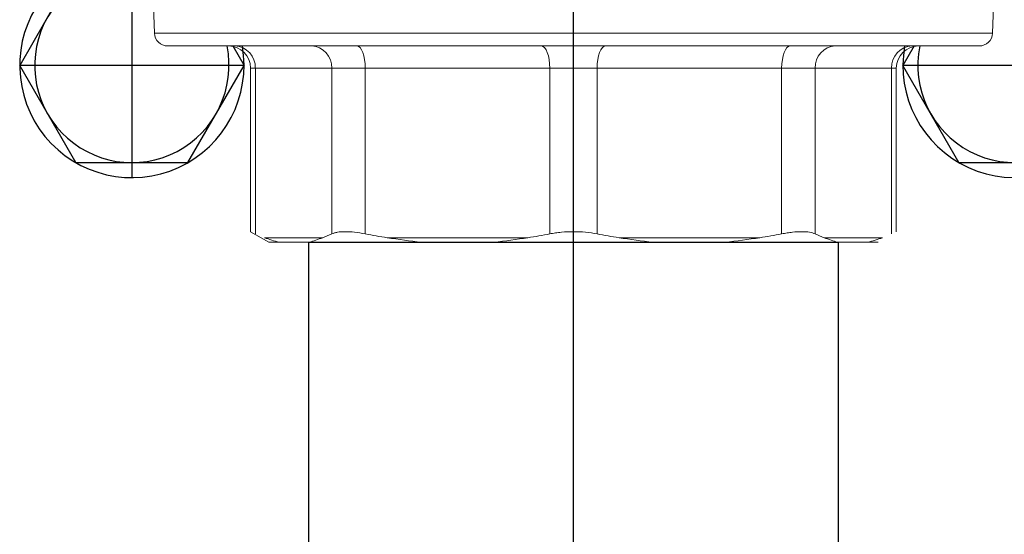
# Model space of a CAD drawing. Header units: metres. Extents: x 70279.8 to 70377.7, y 409251.8 to 409331.5.
# Tile 193 of 244: x 70323.6373 to 70323.7488, y 409326.0079 to 409326.0662. Entities that reach past the tile are written whole.
import ezdxf

# ---------------------------------------------------------------- set-up
doc = ezdxf.new("R2010")
doc.units = ezdxf.units.M
doc.linetypes.add('TRATTOPUNTO', pattern=[25.4, 12.7, -6.35, 0, -6.35])

# ---------------------------------------------------------------- blocks, each defined once
blk = doc.blocks.new('Reactor_20170118')
at = {"color": 7, "ltscale": 0.1}
for p, q in [((400, 1261), (400, 1561.44)), ((370, 1441), (430, 1441)), ((370, 1441), (370, 1350.06)), ((430, 1291), (430, 1441))]:
    blk.add_line(p, q, dxfattribs=at)
at = {"color": 7, "linetype": 'TRATTOPUNTO', "ltscale": 0.1}
for p, q in [((350, 1473.7), (350, 1448.3)), ((362.7, 1461), (337.3, 1461)), ((462.7, 1461), (437.3, 1461))]:
    blk.add_line(p, q, dxfattribs=at)
at = {"color": 7, "linetype": 'Continuous', "ltscale": 0.1}
for p, q in [((343.65, 1472), (337.3, 1461)), ((361.43, 1463.2), (362.7, 1461)), ((438.57, 1463.2), (437.3, 1461)), ((343.65, 1450), (337.3, 1461)), ((356.35, 1450), (362.7, 1461)), ((443.65, 1450), (437.3, 1461)), ((343.65, 1450), (356.35, 1450)), ((443.65, 1450), (456.35, 1450))]:
    blk.add_line(p, q, dxfattribs=at)
at = {"color": 7, "linetype": 'Continuous', "lineweight": 15, "ltscale": 0.1}
for p, q in [((352.55, 1464.65), (352.44, 1467.7)), ((447.56, 1467.7), (447.45, 1464.65)), ((352.55, 1464.65), (447.45, 1464.65)), ((363.45, 1442.17), (363.45, 1460.7)), ((363.45, 1460.7), (363.98, 1460.7)), ((363.98, 1460.7), (372.64, 1460.7)), ((363.98, 1441.93), (363.98, 1460.7)), ((372.64, 1460.7), (376.43, 1460.7)), ((372.64, 1441.93), (372.64, 1460.7)), ((376.43, 1460.7), (397.32, 1460.7)), ((376.43, 1441.93), (376.43, 1460.7)), ((397.32, 1460.7), (402.68, 1460.7)), ((397.32, 1441.93), (397.32, 1460.7)), ((402.68, 1460.7), (423.57, 1460.7)), ((402.68, 1441.93), (402.68, 1460.7)), ((423.57, 1441.93), (423.57, 1460.7)), ((423.57, 1460.7), (427.36, 1460.7)), ((427.36, 1441.93), (427.36, 1460.7)), ((427.36, 1460.7), (436.02, 1460.7)), ((436.02, 1441.93), (436.02, 1460.7)), ((436.02, 1460.7), (436.55, 1460.7)), ((436.55, 1460.7), (436.55, 1442.17)), ((365.5, 1441), (363.45, 1442.18)), ((371.61, 1441.5), (365.01, 1441.5)), ((394.84, 1441.5), (378.91, 1441.5)), ((421.09, 1441.5), (405.16, 1441.5)), ((434.99, 1441.5), (428.39, 1441.5)), ((366.69, 1441), (365.5, 1441)), ((370.09, 1441), (366.69, 1441)), ((382.81, 1441), (370.09, 1441)), ((391, 1441), (382.81, 1441)), ((409, 1441), (391, 1441)), ((417.19, 1441), (409, 1441)), ((429.91, 1441), (417.19, 1441)), ((433.31, 1441), (429.91, 1441)), ((434.5, 1441), (433.31, 1441))]:
    blk.add_line(p, q, dxfattribs=at)
at = {"color": 7, "linetype": 'Continuous', "lineweight": 15, "flags": 128}
for points in [[(375.47, 1463.2), (375.66, 1463.15), (375.84, 1463.01), (376, 1462.78), (376.15, 1462.47), (376.27, 1462.09), (376.35, 1461.66), (376.41, 1461.19), (376.43, 1460.7)], [(396.36, 1463.2), (396.55, 1463.15), (396.73, 1463.01), (396.9, 1462.78), (397.04, 1462.47), (397.16, 1462.09), (397.25, 1461.66), (397.3, 1461.19), (397.32, 1460.7)], [(403.64, 1463.2), (403.45, 1463.15), (403.27, 1463.01), (403.1, 1462.78), (402.96, 1462.47), (402.84, 1462.09), (402.75, 1461.66), (402.7, 1461.19), (402.68, 1460.7)], [(424.53, 1463.2), (424.34, 1463.15), (424.16, 1463.01), (424, 1462.78), (423.85, 1462.47), (423.73, 1462.09), (423.65, 1461.66), (423.59, 1461.19), (423.57, 1460.7)]]:
    blk.add_lwpolyline(points, dxfattribs=at)
at = {"color": 7}
for centre, start, end in [((350, 1461), 68.4625, 9.9742), ((450, 1461), 170.0258, 111.5375)]:
    blk.add_arc(centre, 12.7, start, end, dxfattribs=at)
at = {"color": 7, "linetype": 'Continuous'}
for centre, start, end in [((350, 1461), 76.1646, 11.537), ((450, 1461), 168.463, 103.8354)]:
    blk.add_arc(centre, 11, start, end, dxfattribs=at)
at = {"color": 7, "linetype": 'Continuous', "lineweight": 15}
for centre, radius, start, end in [((354.05, 1464.7), 1.5, 182, 270), ((445.95, 1464.7), 1.5, 270, 358), ((360.95, 1460.7), 2.5, 0, 90), ((361.57, 1460.79), 2.41, 357.8239, 87.6445), ((370.23, 1460.79), 2.41, 357.8239, 87.6445), ((429.77, 1460.79), 2.41, 92.3555, 182.1761), ((438.43, 1460.79), 2.41, 92.3555, 182.1761), ((439.05, 1460.7), 2.5, 90, 180)]:
    blk.add_arc(centre, radius, start, end, dxfattribs=at)
for points, knots in [([(445.95, 1463.2), (445.95, 1463.2), (445.95, 1463.2), (445.93, 1463.2), (445.91, 1463.2), (445.87, 1463.2), (445.82, 1463.2), (445.76, 1463.2), (445.69, 1463.2), (445.61, 1463.2), (445.52, 1463.2), (445.42, 1463.2), (445.31, 1463.2), (444.97, 1463.2), (444.23, 1463.2), (442.77, 1463.2), (440.87, 1463.2), (438.51, 1463.2), (435.73, 1463.2), (432.55, 1463.2), (429.03, 1463.2), (425.22, 1463.2), (421.17, 1463.2), (417, 1463.2), (412.72, 1463.2), (408.46, 1463.2), (404.2, 1463.2), (400, 1463.2), (395.8, 1463.2), (391.54, 1463.2), (387.28, 1463.2), (383, 1463.2), (378.83, 1463.2), (374.78, 1463.2), (370.97, 1463.2), (367.45, 1463.2), (364.27, 1463.2), (361.49, 1463.2), (359.13, 1463.2), (357.23, 1463.2), (355.77, 1463.2), (354.99, 1463.2), (354.61, 1463.2), (354.43, 1463.2), (354.29, 1463.2), (354.18, 1463.2), (354.11, 1463.2), (354.06, 1463.2), (354.05, 1463.2), (354.05, 1463.2)], [0, 0, 0, 0, 0.004866, 0.009727, 0.014582, 0.019435, 0.024285, 0.029134, 0.033983, 0.038833, 0.043685, 0.04854, 0.0534, 0.058266, 0.089135, 0.120009, 0.152165, 0.184325, 0.217166, 0.25001, 0.282851, 0.315695, 0.347851, 0.380012, 0.410881, 0.441755, 0.470876, 0.500001, 0.529122, 0.558247, 0.589116, 0.61999, 0.652146, 0.684306, 0.717147, 0.749991, 0.782832, 0.815676, 0.847832, 0.879992, 0.910862, 0.941735, 0.950072, 0.958394, 0.966709, 0.975021, 0.983336, 0.991661, 1, 1, 1, 1]), ([(376.43, 1441.93), (376, 1442.02), (375.6, 1442.08), (374.84, 1442.16), (374.48, 1442.18), (373.83, 1442.18), (373.54, 1442.16), (373.16, 1442.1), (373.04, 1442.07), (372.82, 1442.01), (372.73, 1441.97), (372.64, 1441.93)], [0, 0, 0, 0, 0.25, 0.25, 0.5, 0.5, 0.75, 0.75, 0.875, 0.875, 1, 1, 1, 1]), ([(402.68, 1441.93), (402.26, 1442.02), (401.82, 1442.08), (400.93, 1442.16), (400.46, 1442.18), (399.54, 1442.18), (399.09, 1442.16), (398.41, 1442.1), (398.19, 1442.07), (397.75, 1442.01), (397.53, 1441.97), (397.32, 1441.93)], [0, 0, 0, 0, 0.25, 0.25, 0.5, 0.5, 0.75, 0.75, 0.875, 0.875, 1, 1, 1, 1]), ([(427.36, 1441.93), (427.19, 1442.02), (426.97, 1442.08), (426.47, 1442.16), (426.17, 1442.18), (425.52, 1442.18), (425.17, 1442.16), (424.59, 1442.1), (424.4, 1442.07), (423.99, 1442.01), (423.78, 1441.97), (423.57, 1441.93)], [0, 0, 0, 0, 0.25, 0.25, 0.5, 0.5, 0.75, 0.75, 0.875, 0.875, 1, 1, 1, 1])]:
    blk.add_open_spline(points, degree=3, knots=knots, dxfattribs=at)
for points in [[(365.01, 1441.5), (365.55, 1441.3), (366.12, 1441.13), (366.69, 1441)], [(370.09, 1441), (370.58, 1441.13), (371.08, 1441.3), (371.61, 1441.5)], [(372.64, 1441.93), (372.3, 1441.77), (371.95, 1441.63), (371.61, 1441.5)], [(378.91, 1441.5), (378.08, 1441.63), (377.25, 1441.77), (376.43, 1441.93)], [(378.91, 1441.5), (380.2, 1441.3), (381.5, 1441.13), (382.81, 1441)], [(391, 1441), (392.28, 1441.13), (393.55, 1441.3), (394.84, 1441.5)], [(397.32, 1441.93), (396.5, 1441.77), (395.67, 1441.63), (394.84, 1441.5)], [(405.16, 1441.5), (404.33, 1441.63), (403.5, 1441.77), (402.68, 1441.93)], [(405.16, 1441.5), (406.45, 1441.3), (407.72, 1441.13), (409, 1441)], [(417.19, 1441), (418.5, 1441.13), (419.8, 1441.3), (421.09, 1441.5)], [(423.57, 1441.93), (422.75, 1441.77), (421.92, 1441.63), (421.09, 1441.5)], [(428.39, 1441.5), (428.05, 1441.63), (427.7, 1441.77), (427.36, 1441.93)], [(428.39, 1441.5), (428.92, 1441.3), (429.42, 1441.13), (429.91, 1441)], [(433.31, 1441), (433.88, 1441.13), (434.45, 1441.3), (434.99, 1441.5)]]:
    blk.add_open_spline(points, degree=3, dxfattribs=at)

msp = doc.modelspace()

# ---------------------------------------------------------------- block references
at = {"xscale": 0.001, "yscale": 0.001, "zscale": 0.001}
msp.add_blockref('Reactor_20170118', (70323.3, 409324.6), dxfattribs=at)

doc.saveas('drawing.dxf')
